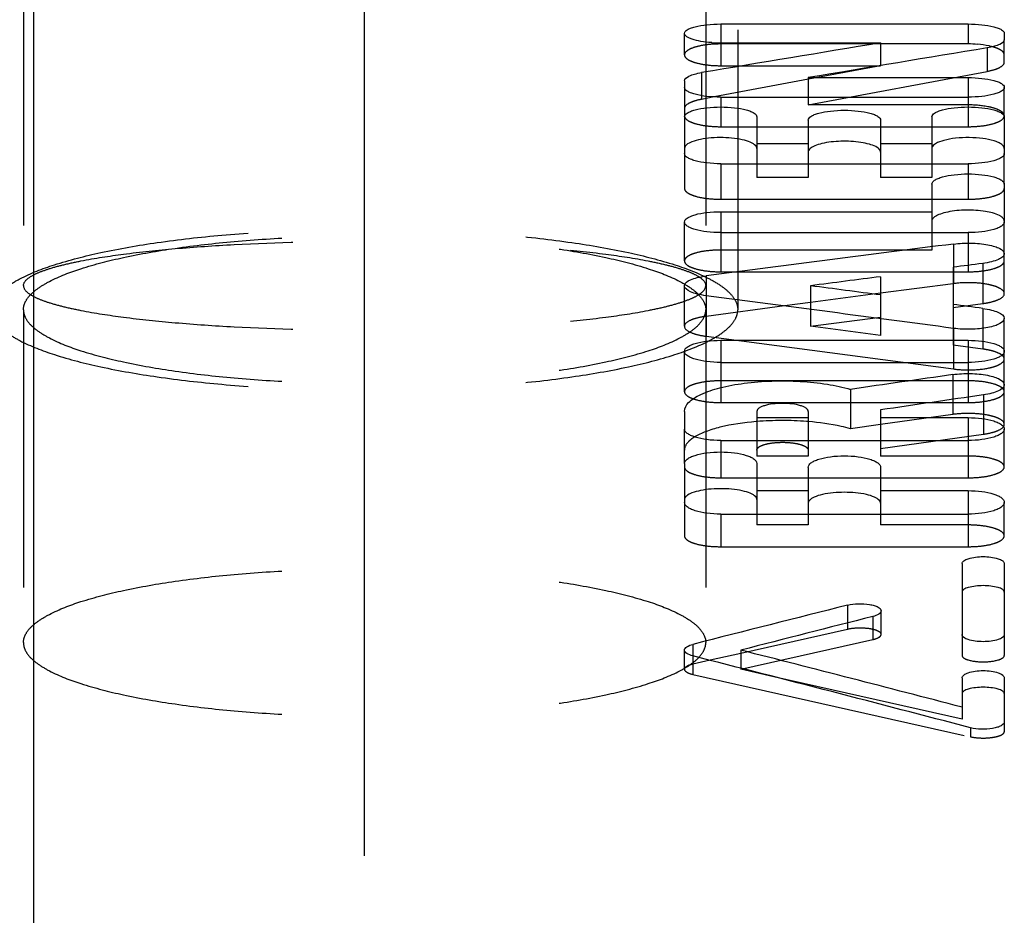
# Model space of a CAD drawing. Header units: millimetres. Extents: x -68 to 1068, y -309 to 1309.
# Tile 18 of 19: x 1019 to 1043, y 1033 to 1054. Entities that reach past the tile are written whole.
import ezdxf

# ---------------------------------------------------------------- set-up
doc = ezdxf.new("R2010")
doc.units = ezdxf.units.MM
doc.header["$LTSCALE"] = 65.185185
doc.linetypes.add('CENTER', pattern=[0.6, 0.375, -0.075, 0.075, -0.075])
doc.linetypes.add('HIDDEN', pattern=[0.2, 0.1, -0.1])
doc.layers.add('KONST.EL_MIT_GEO', color=7, linetype='CONTINUOUS')

msp = doc.modelspace()

# ---------------------------------------------------------------- linework, layer by layer
at = {"layer": 'KONST.EL_MIT_GEO', "color": 2, "linetype": 'CENTER'}
msp.add_line((1027.5, 1034.696), (1027.5, 1074.089), dxfattribs=at)
at = {"layer": 'KONST.EL_MIT_GEO', "color": 7, "linetype": 'Continuous'}
for p, q in [((1019.736, 1074), (1019.736, 989.3)), ((1035.849, 1054.21), (1035.849, 1053.766)), ((1035.849, 1054.21), (1041.651, 1054.21)), ((1041.651, 1054.21), (1041.651, 1053.741)), ((1042.5, 1053.989), (1042.5, 1053.84)), ((1035.849, 1053.766), (1039.596, 1053.766)), ((1039.596, 1053.766), (1039.596, 1053.231)), ((1041.651, 1053.741), (1039.596, 1053.741)), ((1035.399, 1053.069), (1035.399, 1052.529)), ((1035, 1052.876), (1035, 1052.723)), ((1037.911, 1052.914), (1035.694, 1052.498)), ((1037.904, 1052.952), (1037.904, 1052.494)), ((1037.904, 1052.952), (1041.651, 1052.952)), ((1041.651, 1052.952), (1041.651, 1052.494)), ((1035.849, 1052.494), (1041.651, 1052.494)), ((1035, 1052.031), (1035, 1051.169)), ((1036.698, 1052.031), (1036.698, 1050.931)), ((1037.901, 1051.953), (1037.901, 1050.931)), ((1039.599, 1051.953), (1039.599, 1050.931)), ((1040.802, 1052.031), (1040.802, 1050.931)), ((1042.5, 1052.031), (1042.5, 1051.169)), ((1036.698, 1051.406), (1037.901, 1051.406)), ((1039.599, 1051.406), (1040.802, 1051.406)), ((1035.849, 1050.931), (1041.651, 1050.931)), ((1040.802, 1050.452), (1040.802, 1049.316)), ((1042.5, 1050.452), (1042.5, 1049.562)), ((1035.849, 1049.806), (1035.849, 1049.316)), ((1035.849, 1049.806), (1040.802, 1049.806)), ((1035.849, 1049.316), (1041.651, 1049.316)), ((1041.309, 1049.048), (1041.309, 1048.503)), ((1041.297, 1048.503), (1041.297, 1047.069)), ((1035.507, 1048.298), (1035.507, 1047.836)), ((1039.599, 1048.282), (1039.599, 1047.296)), ((1037.957, 1048.068), (1037.957, 1047.513)), ((1041.297, 1048.117), (1039.594, 1047.892)), ((1037.957, 1047.676), (1037.344, 1047.594)), ((1041.993, 1047.537), (1041.993, 1047.069)), ((1035.849, 1046.789), (1035.849, 1046.27)), ((1035.849, 1046.789), (1041.651, 1046.789)), ((1041.651, 1046.789), (1041.651, 1046.27)), ((1035.849, 1046.27), (1041.651, 1046.27)), ((1041.292, 1045.984), (1041.292, 1045.403)), ((1038.895, 1045.638), (1038.895, 1044.713)), ((1035, 1045.122), (1035, 1044.708)), ((1036.698, 1045.122), (1036.698, 1044.439)), ((1036.698, 1044.975), (1037.901, 1044.975)), ((1037.901, 1045.122), (1037.901, 1044.439)), ((1039.599, 1045.157), (1039.599, 1044.439)), ((1039.599, 1044.975), (1041.651, 1044.975)), ((1041.651, 1044.975), (1041.651, 1044.439)), ((1039.599, 1044.812), (1038.895, 1044.713)), ((1035.849, 1044.439), (1041.651, 1044.439)), ((1035, 1043.899), (1035, 1042.987)), ((1036.698, 1043.899), (1036.698, 1042.711)), ((1037.901, 1043.808), (1037.901, 1042.711)), ((1039.599, 1043.808), (1039.599, 1042.711)), ((1036.698, 1043.262), (1037.901, 1043.262)), ((1039.599, 1043.262), (1041.651, 1043.262)), ((1041.651, 1043.262), (1041.651, 1042.711)), ((1035.849, 1042.711), (1041.651, 1042.711)), ((1041.509, 1041.55), (1041.509, 1039.887)), ((1042.5, 1041.55), (1042.5, 1039.887)), ((1038.821, 1040.576), (1038.821, 1040.158)), ((1035.198, 1039.656), (1035.198, 1039.385)), ((1036.322, 1039.444), (1035.602, 1039.282)), ((1036.322, 1039.521), (1036.322, 1039.097)), ((1041.509, 1037.905), (1037.099, 1038.897)), ((1041.509, 1038.87), (1041.509, 1037.905)), ((1042.5, 1038.87), (1042.5, 1037.838))]:
    msp.add_line(p, q, dxfattribs=at)
at = {"layer": 'KONST.EL_MIT_GEO', "color": 8, "linetype": 'HIDDEN'}
for p, q in [((1036.25, 1067.106), (1036.25, 1047.507)), ((1019.5, 1056.002), (1019.5, 1048.071)), ((1035.5, 1056.002), (1035.5, 1048.071)), ((1035, 1053.486), (1035, 1053.989)), ((1035.849, 1053.766), (1035.849, 1053.231)), ((1039.596, 1053.741), (1035.849, 1053.741)), ((1042.5, 1053.316), (1042.5, 1053.84)), ((1042.101, 1053.65), (1042.101, 1053.099)), ((1035.849, 1053.231), (1039.596, 1053.231)), ((1037.904, 1052.311), (1042.101, 1053.099)), ((1039.596, 1053.231), (1037.911, 1052.914)), ((1035, 1052.723), (1035, 1052.055)), ((1042.5, 1052.055), (1042.5, 1052.723)), ((1035.399, 1052.529), (1035.399, 1052.442)), ((1035.694, 1052.498), (1035.399, 1052.442)), ((1035.849, 1052.494), (1035.849, 1051.8)), ((1037.904, 1052.494), (1037.904, 1052.311)), ((1041.651, 1052.494), (1041.651, 1051.8)), ((1041.651, 1052.311), (1037.904, 1052.311)), ((1035.849, 1051.8), (1041.651, 1051.8)), ((1035, 1051.169), (1035, 1050.353)), ((1042.5, 1050.452), (1042.5, 1051.169)), ((1035.849, 1050.931), (1035.849, 1050.098)), ((1036.698, 1050.931), (1036.698, 1050.609)), ((1037.901, 1050.931), (1037.901, 1050.609)), ((1039.599, 1050.931), (1039.599, 1050.609)), ((1040.802, 1050.931), (1040.802, 1050.609)), ((1041.651, 1050.931), (1041.651, 1050.098)), ((1037.901, 1050.609), (1036.698, 1050.609)), ((1040.802, 1050.609), (1039.599, 1050.609)), ((1035.849, 1050.098), (1041.651, 1050.098)), ((1035, 1048.651), (1035, 1049.562)), ((1042.5, 1047.885), (1042.5, 1049.562)), ((1035.849, 1049.316), (1035.849, 1048.396)), ((1040.802, 1049.316), (1040.802, 1048.907)), ((1041.651, 1049.316), (1041.651, 1048.396)), ((1040.802, 1048.907), (1035.849, 1048.907)), ((1041.309, 1048.503), (1041.309, 1048.119)), ((1041.993, 1048.593), (1041.993, 1047.652)), ((1035.849, 1048.396), (1041.651, 1048.396)), ((1035, 1047.118), (1035, 1048.068)), ((1041.309, 1048.119), (1041.297, 1048.117)), ((1035.507, 1047.836), (1035.507, 1046.884)), ((1039.594, 1047.892), (1037.957, 1047.676)), ((1019.5, 1047.507), (1019.5, 1039.696)), ((1035.5, 1047.507), (1035.5, 1039.696)), ((1037.344, 1047.594), (1035.507, 1047.351)), ((1037.957, 1047.513), (1037.957, 1047.118)), ((1041.297, 1047.56), (1041.993, 1047.652)), ((1037.957, 1047.118), (1039.599, 1047.335)), ((1039.599, 1047.296), (1039.599, 1046.9)), ((1042.5, 1044.818), (1042.5, 1047.304)), ((1039.599, 1046.9), (1037.957, 1047.118)), ((1041.297, 1047.069), (1041.297, 1046.676)), ((1041.309, 1047.069), (1041.309, 1046.116)), ((1041.993, 1047.069), (1041.993, 1046.584)), ((1035.507, 1046.884), (1041.309, 1046.116)), ((1041.993, 1046.584), (1041.297, 1046.676)), ((1035, 1045.584), (1035, 1046.53)), ((1035.849, 1046.27), (1035.849, 1045.329)), ((1041.651, 1046.27), (1041.651, 1045.329)), ((1041.651, 1045.839), (1035.849, 1045.839)), ((1042.01, 1045.507), (1042.01, 1044.587)), ((1035.849, 1045.329), (1041.651, 1045.329)), ((1041.292, 1045.403), (1041.292, 1045.049)), ((1041.292, 1045.049), (1039.599, 1044.812)), ((1035, 1043.899), (1035, 1044.708)), ((1039.599, 1044.249), (1042.01, 1044.587)), ((1042.5, 1043.819), (1042.5, 1044.708)), ((1035.849, 1044.439), (1035.849, 1043.564)), ((1036.698, 1044.439), (1036.698, 1044.074)), ((1037.901, 1044.439), (1037.901, 1044.074)), ((1039.599, 1044.439), (1039.599, 1044.074)), ((1041.651, 1044.439), (1041.651, 1043.564)), ((1037.901, 1044.074), (1036.698, 1044.074)), ((1041.651, 1044.074), (1039.599, 1044.074)), ((1035.849, 1043.564), (1041.651, 1043.564)), ((1035, 1042.987), (1035, 1042.202)), ((1042.5, 1042.202), (1042.5, 1042.987)), ((1035.849, 1042.711), (1035.849, 1041.947)), ((1036.698, 1042.711), (1036.698, 1042.457)), ((1037.901, 1042.711), (1037.901, 1042.457)), ((1039.599, 1042.711), (1039.599, 1042.457)), ((1041.651, 1042.711), (1041.651, 1041.947)), ((1037.901, 1042.457), (1036.698, 1042.457)), ((1041.651, 1042.457), (1039.599, 1042.457)), ((1035.849, 1041.947), (1041.651, 1041.947)), ((1039.613, 1039.888), (1039.613, 1040.443)), ((1038.821, 1040.158), (1038.821, 1040.008)), ((1039.415, 1040.309), (1039.415, 1039.769)), ((1038.821, 1040.008), (1036.322, 1039.444)), ((1041.509, 1039.887), (1041.509, 1039.395)), ((1042.5, 1039.887), (1042.5, 1039.395)), ((1036.322, 1039.072), (1039.415, 1039.769)), ((1035, 1039.071), (1035, 1039.521)), ((1035.198, 1039.385), (1035.199, 1038.952)), ((1035.602, 1039.282), (1035.198, 1039.191)), ((1036.322, 1039.097), (1036.322, 1039.072)), ((1037.099, 1038.897), (1036.322, 1039.072)), ((1035.199, 1038.952), (1041.708, 1037.488)), ((1042.5, 1037.838), (1042.5, 1037.608)), ((1041.708, 1037.699), (1041.708, 1037.488))]:
    msp.add_line(p, q, dxfattribs=at)
for centre, radius, start, end in [((1035.843, 1051.071), 2.671, 92.2579, 94.5908), ((1035.849, 1050.938), 2.803, 89.9974, 92.2693), ((1042.007, 1052.83), 0.871, 68.6384, 71.1151), ((1037.261, 1037.975), 6.931, 94.6588, 94.796), ((1037.3, 1037.395), 7.512, 85.7018, 94.5947), ((1037.333, 1037.917), 6.989, 85.341, 85.6564), ((1035.744, 1043.689), 0.975, 121.3098, 124.2275), ((1035.667, 1043.802), 0.838, 124.2467, 126.4844)]:
    msp.add_arc(centre, radius, start, end, dxfattribs=at)
at = {"layer": 'KONST.EL_MIT_GEO', "color": 7, "linetype": 'Continuous'}
for centre, radius, start, end in [((1035.848, 1056.897), 3.132, 266.1779, 270.0278), ((1041.653, 1051.004), 2.737, 85.4321, 90.0355)]:
    msp.add_arc(centre, radius, start, end, dxfattribs=at)
for centre, major_axis, ratio, start_param, end_param in [((1003.668, 500), (906.998, 257.128), 0.565808, 1.372626, 1.377198), ((1006.872, 500), (906.998, 257.128), 0.565808, 7.656573, 7.661145), ((1028.92, 500), (1301.707, 208.126), 0.410952, 1.495688, 1.500136), ((1033.137, 500), (1301.707, 208.126), 0.410952, 1.498396, 1.498929), ((1033.137, 500), (1301.707, 208.126), 0.410952, 1.500231, 1.50149), ((1042.778, 500), (1301.707, -208.126), 0.410952, 1.638844, 1.640103), ((1038.561, 500), (1301.707, -208.126), 0.410952, 1.634302, 1.638749), ((1042.778, 500), (1301.707, -208.126), 0.410952, 1.637009, 1.637543), ((1051.493, 500), (1227.459, 213.299), 0.434147, 1.503783, 1.50573), ((1055.511, 500), (1227.459, 213.299), 0.434147, 1.506464, 1.508423), ((1067.519, 500), (737.688, 312.175), 0.652969, 1.338707, 1.343444), ((1069.17, 500), (737.688, 312.175), 0.652969, 7.623273, 7.627319), ((1003.378, 500), (740.313, -311.037), 0.651647, 1.788333, 1.795099), ((1001.724, 500), (740.313, -311.037), 0.651647, 1.785916, 1.794406)]:
    msp.add_ellipse(centre, major_axis=major_axis, ratio=ratio, start_param=start_param, end_param=end_param, dxfattribs=at)
for points, knots in [([(1035, 1053.989), (1035, 1054.024), (1035.059, 1054.077), (1035.149, 1054.116), (1035.303, 1054.164), (1035.539, 1054.2), (1035.741, 1054.21), (1035.849, 1054.21)], [0, 0, 0, 0, 0.117329, 0.213269, 0.335015, 0.642309, 1, 1, 1, 1]), ([(1041.651, 1054.21), (1041.759, 1054.21), (1041.961, 1054.2), (1042.197, 1054.164), (1042.351, 1054.116), (1042.441, 1054.077), (1042.5, 1054.024), (1042.5, 1053.989)], [0, 0, 0, 0, 0.3577, 0.665002, 0.786743, 0.882678, 1, 1, 1, 1]), ([(1035.639, 1053.773), (1035.553, 1053.778), (1035.398, 1053.796), (1035.218, 1053.835), (1035.106, 1053.879), (1035.039, 1053.916), (1035, 1053.96), (1035, 1053.989)], [0, 0, 0, 0, 0.36655, 0.667373, 0.784863, 0.878157, 1, 1, 1, 1]), ([(1042.5, 1053.84), (1042.5, 1053.789), (1042.394, 1053.725), (1042.259, 1053.681), (1042.157, 1053.66), (1042.101, 1053.65)], [0, 0, 0, 0, 0.332798, 0.627879, 1, 1, 1, 1]), ([(1042.223, 1053.675), (1042.197, 1053.682), (1042.081, 1053.71), (1041.962, 1053.725), (1041.871, 1053.733)], [0, 0, 0, 0, 0.226937, 1, 1, 1, 1]), ([(1035, 1052.876), (1035, 1052.927), (1035.105, 1052.993), (1035.241, 1053.038), (1035.343, 1053.06), (1035.399, 1053.069)], [0, 0, 0, 0, 0.334853, 0.629243, 1, 1, 1, 1]), ([(1041.651, 1052.952), (1041.759, 1052.952), (1041.962, 1052.942), (1042.197, 1052.904), (1042.351, 1052.855), (1042.441, 1052.814), (1042.5, 1052.76), (1042.5, 1052.723)], [0, 0, 0, 0, 0.356455, 0.662965, 0.78464, 0.880819, 1, 1, 1, 1]), ([(1035.849, 1052.494), (1035.741, 1052.494), (1035.538, 1052.504), (1035.303, 1052.542), (1035.149, 1052.592), (1035.059, 1052.633), (1035, 1052.687), (1035, 1052.723)], [0, 0, 0, 0, 0.356295, 0.662759, 0.784463, 0.880705, 1, 1, 1, 1]), ([(1042.5, 1052.723), (1042.5, 1052.687), (1042.441, 1052.633), (1042.351, 1052.592), (1042.197, 1052.542), (1041.962, 1052.504), (1041.759, 1052.494), (1041.651, 1052.494)], [0, 0, 0, 0, 0.119302, 0.215549, 0.337257, 0.643713, 1, 1, 1, 1]), ([(1035, 1052.031), (1035, 1052.067), (1035.058, 1052.122), (1035.149, 1052.164), (1035.302, 1052.214), (1035.538, 1052.252), (1035.849, 1052.269), (1036.16, 1052.252), (1036.396, 1052.214), (1036.549, 1052.164), (1036.64, 1052.122), (1036.698, 1052.067), (1036.698, 1052.031)], [0, 0, 0, 0, 0.060096, 0.108255, 0.169075, 0.322116, 0.5, 0.677882, 0.830926, 0.891745, 0.939904, 1, 1, 1, 1]), ([(1037.901, 1051.953), (1037.901, 1051.99), (1037.959, 1052.045), (1038.05, 1052.087), (1038.203, 1052.137), (1038.439, 1052.175), (1038.75, 1052.191), (1039.061, 1052.175), (1039.297, 1052.137), (1039.45, 1052.087), (1039.541, 1052.045), (1039.599, 1051.99), (1039.599, 1051.953)], [0, 0, 0, 0, 0.060152, 0.108318, 0.169136, 0.322153, 0.5, 0.677845, 0.830865, 0.891682, 0.939849, 1, 1, 1, 1]), ([(1040.802, 1052.031), (1040.802, 1052.067), (1040.86, 1052.122), (1040.951, 1052.164), (1041.104, 1052.214), (1041.34, 1052.252), (1041.651, 1052.269), (1041.962, 1052.252), (1042.198, 1052.214), (1042.351, 1052.164), (1042.442, 1052.122), (1042.5, 1052.067), (1042.5, 1052.031)], [0, 0, 0, 0, 0.060096, 0.108255, 0.169075, 0.322116, 0.5, 0.677882, 0.830926, 0.891745, 0.939904, 1, 1, 1, 1]), ([(1036.584, 1051.417), (1036.529, 1051.446), (1036.393, 1051.491), (1036.164, 1051.531), (1035.903, 1051.549), (1035.636, 1051.541), (1035.391, 1051.51), (1035.192, 1051.456), (1035.055, 1051.395), (1035, 1051.321), (1035, 1051.29)], [0, 0, 0, 0, 0.111347, 0.253717, 0.414597, 0.578663, 0.730148, 0.855096, 0.944223, 1, 1, 1, 1]), ([(1039.485, 1051.332), (1039.438, 1051.357), (1039.323, 1051.397), (1039.05, 1051.452), (1038.675, 1051.47), (1038.309, 1051.433), (1038.069, 1051.362), (1037.978, 1051.315), (1037.946, 1051.287)], [0, 0, 0, 0, 0.101251, 0.228735, 0.526594, 0.809275, 0.919467, 1, 1, 1, 1]), ([(1042.5, 1051.29), (1042.5, 1051.328), (1042.447, 1051.387), (1042.358, 1051.433), (1042.21, 1051.488), (1041.981, 1051.531), (1041.678, 1051.55), (1041.371, 1051.537), (1041.102, 1051.49), (1040.91, 1051.427), (1040.813, 1051.347), (1040.804, 1051.306)], [0, 0, 0, 0, 0.062118, 0.109479, 0.168591, 0.316594, 0.489214, 0.663855, 0.817529, 0.931633, 1, 1, 1, 1]), ([(1036.698, 1051.29), (1036.698, 1051.301), (1036.683, 1051.36), (1036.626, 1051.395), (1036.584, 1051.417)], [0, 0, 0, 0, 0.193332, 1, 1, 1, 1]), ([(1037.946, 1051.287), (1037.94, 1051.281), (1037.922, 1051.263), (1037.907, 1051.24), (1037.903, 1051.221)], [0, 0, 0, 0, 0.28719, 1, 1, 1, 1]), ([(1039.599, 1051.204), (1039.599, 1051.216), (1039.584, 1051.275), (1039.527, 1051.31), (1039.485, 1051.332)], [0, 0, 0, 0, 0.193332, 1, 1, 1, 1]), ([(1035.849, 1050.931), (1035.741, 1050.931), (1035.538, 1050.942), (1035.302, 1050.982), (1035.149, 1051.033), (1035.058, 1051.076), (1035, 1051.132), (1035, 1051.169)], [0, 0, 0, 0, 0.354798, 0.660316, 0.781942, 0.878484, 1, 1, 1, 1]), ([(1042.5, 1051.169), (1042.5, 1051.132), (1042.442, 1051.076), (1042.351, 1051.033), (1042.198, 1050.982), (1041.962, 1050.942), (1041.759, 1050.931), (1041.651, 1050.931)], [0, 0, 0, 0, 0.121516, 0.218058, 0.339685, 0.645202, 1, 1, 1, 1]), ([(1040.802, 1050.452), (1040.802, 1050.49), (1040.859, 1050.547), (1040.951, 1050.59), (1041.104, 1050.642), (1041.34, 1050.682), (1041.651, 1050.698), (1041.962, 1050.682), (1042.198, 1050.642), (1042.351, 1050.59), (1042.442, 1050.547), (1042.5, 1050.49), (1042.5, 1050.452)], [0, 0, 0, 0, 0.061206, 0.109515, 0.170296, 0.322864, 0.5, 0.677135, 0.829705, 0.890484, 0.938794, 1, 1, 1, 1]), ([(1042.386, 1049.715), (1042.285, 1049.768), (1042.022, 1049.828), (1041.613, 1049.853), (1041.256, 1049.823), (1041.012, 1049.76), (1040.915, 1049.718), (1040.877, 1049.692)], [0, 0, 0, 0, 0.221952, 0.51267, 0.796088, 0.911455, 1, 1, 1, 1]), ([(1035, 1049.562), (1035, 1049.6), (1035.057, 1049.657), (1035.149, 1049.702), (1035.302, 1049.755), (1035.538, 1049.795), (1035.741, 1049.806), (1035.849, 1049.806)], [0, 0, 0, 0, 0.123635, 0.220428, 0.341949, 0.646557, 1, 1, 1, 1]), ([(1040.877, 1049.692), (1040.867, 1049.686), (1040.836, 1049.663), (1040.81, 1049.631), (1040.804, 1049.604)], [0, 0, 0, 0, 0.303509, 1, 1, 1, 1]), ([(1042.455, 1049.669), (1042.45, 1049.674), (1042.429, 1049.691), (1042.405, 1049.705), (1042.386, 1049.715)], [0, 0, 0, 0, 0.224807, 1, 1, 1, 1]), ([(1042.5, 1049.587), (1042.5, 1049.594), (1042.495, 1049.626), (1042.473, 1049.653), (1042.455, 1049.669)], [0, 0, 0, 0, 0.220552, 1, 1, 1, 1]), ([(1035.849, 1049.316), (1035.741, 1049.316), (1035.538, 1049.327), (1035.302, 1049.368), (1035.149, 1049.421), (1035.057, 1049.466), (1035, 1049.524), (1035, 1049.562)], [0, 0, 0, 0, 0.353319, 0.65789, 0.779436, 0.876278, 1, 1, 1, 1]), ([(1042.5, 1049.562), (1042.5, 1049.524), (1042.443, 1049.466), (1042.351, 1049.421), (1042.198, 1049.368), (1041.962, 1049.327), (1041.759, 1049.316), (1041.651, 1049.316)], [0, 0, 0, 0, 0.123732, 0.220577, 0.342126, 0.646695, 1, 1, 1, 1]), ([(1041.309, 1049.048), (1041.445, 1049.065), (1041.716, 1049.077), (1042.039, 1049.05), (1042.267, 1048.995), (1042.402, 1048.945), (1042.5, 1048.873), (1042.5, 1048.821)], [0, 0, 0, 0, 0.326285, 0.640477, 0.77141, 0.875997, 1, 1, 1, 1]), ([(1042.5, 1048.821), (1042.5, 1048.794), (1042.459, 1048.732), (1042.349, 1048.675), (1042.188, 1048.623), (1042.063, 1048.602), (1041.993, 1048.593)], [0, 0, 0, 0, 0.136045, 0.345008, 0.637854, 1, 1, 1, 1]), ([(1035, 1048.068), (1035, 1048.133), (1035.137, 1048.214), (1035.309, 1048.265), (1035.437, 1048.289), (1035.507, 1048.298)], [0, 0, 0, 0, 0.338155, 0.634168, 1, 1, 1, 1]), ([(1035.507, 1047.836), (1035.437, 1047.845), (1035.309, 1047.869), (1035.137, 1047.921), (1035, 1048.003), (1035, 1048.068)], [0, 0, 0, 0, 0.365634, 0.661615, 1, 1, 1, 1]), ([(1041.993, 1047.537), (1042.063, 1047.528), (1042.191, 1047.504), (1042.364, 1047.452), (1042.5, 1047.369), (1042.5, 1047.304)], [0, 0, 0, 0, 0.364878, 0.660419, 1, 1, 1, 1]), ([(1042.5, 1047.304), (1042.5, 1047.25), (1042.403, 1047.176), (1042.267, 1047.124), (1042.039, 1047.067), (1041.716, 1047.039), (1041.445, 1047.051), (1041.309, 1047.069)], [0, 0, 0, 0, 0.125816, 0.230587, 0.361382, 0.674702, 1, 1, 1, 1]), ([(1035, 1046.53), (1035, 1046.57), (1035.056, 1046.631), (1035.148, 1046.679), (1035.302, 1046.735), (1035.538, 1046.777), (1035.741, 1046.789), (1035.849, 1046.789)], [0, 0, 0, 0, 0.127611, 0.224958, 0.346339, 0.649238, 1, 1, 1, 1]), ([(1041.651, 1046.789), (1041.759, 1046.789), (1041.962, 1046.777), (1042.198, 1046.735), (1042.352, 1046.679), (1042.444, 1046.631), (1042.5, 1046.57), (1042.5, 1046.53)], [0, 0, 0, 0, 0.350783, 0.65369, 0.775066, 0.872403, 1, 1, 1, 1]), ([(1035.849, 1046.27), (1035.741, 1046.27), (1035.538, 1046.282), (1035.302, 1046.325), (1035.148, 1046.381), (1035.056, 1046.43), (1035, 1046.491), (1035, 1046.53)], [0, 0, 0, 0, 0.350637, 0.653498, 0.774905, 0.872303, 1, 1, 1, 1]), ([(1042.5, 1046.53), (1042.5, 1046.491), (1042.444, 1046.43), (1042.352, 1046.381), (1042.198, 1046.325), (1041.962, 1046.282), (1041.759, 1046.27), (1041.651, 1046.27)], [0, 0, 0, 0, 0.127712, 0.225118, 0.34653, 0.649384, 1, 1, 1, 1]), ([(1041.292, 1045.984), (1041.429, 1046.004), (1041.703, 1046.018), (1042.031, 1045.99), (1042.263, 1045.932), (1042.402, 1045.878), (1042.5, 1045.801), (1042.5, 1045.746)], [0, 0, 0, 0, 0.322688, 0.635783, 0.767003, 0.872396, 1, 1, 1, 1]), ([(1035, 1045.122), (1035, 1045.198), (1035.073, 1045.322), (1035.224, 1045.436), (1035.464, 1045.567), (1035.861, 1045.693), (1036.421, 1045.795), (1037.054, 1045.844), (1037.707, 1045.837), (1038.326, 1045.774), (1038.717, 1045.692), (1038.895, 1045.638)], [0, 0, 0, 0, 0.055287, 0.092654, 0.138027, 0.252241, 0.392727, 0.5497, 0.71133, 0.865255, 1, 1, 1, 1]), ([(1042.5, 1045.746), (1042.5, 1045.682), (1042.371, 1045.597), (1042.202, 1045.542), (1042.077, 1045.517), (1042.01, 1045.507)], [0, 0, 0, 0, 0.343401, 0.637289, 1, 1, 1, 1]), ([(1037.901, 1045.122), (1037.901, 1045.151), (1037.862, 1045.195), (1037.796, 1045.23), (1037.687, 1045.27), (1037.52, 1045.302), (1037.3, 1045.315), (1037.079, 1045.302), (1036.912, 1045.27), (1036.803, 1045.23), (1036.737, 1045.195), (1036.698, 1045.151), (1036.698, 1045.122)], [0, 0, 0, 0, 0.064692, 0.113492, 0.174151, 0.325222, 0.499998, 0.674781, 0.825847, 0.886508, 0.935309, 1, 1, 1, 1]), ([(1041.651, 1044.975), (1041.759, 1044.975), (1041.962, 1044.963), (1042.199, 1044.918), (1042.352, 1044.861), (1042.445, 1044.811), (1042.5, 1044.748), (1042.5, 1044.707)], [0, 0, 0, 0, 0.349247, 0.651171, 0.772467, 0.870128, 1, 1, 1, 1]), ([(1036.681, 1044.881), (1036.396, 1044.858), (1035.993, 1044.801), (1035.514, 1044.659), (1035.319, 1044.571), (1035.238, 1044.522)], [0, 0, 0, 0, 0.574241, 0.80957, 1, 1, 1, 1]), ([(1038.895, 1044.713), (1038.823, 1044.734), (1038.496, 1044.817), (1038.161, 1044.862), (1037.901, 1044.883)], [0, 0, 0, 0, 0.224838, 1, 1, 1, 1]), ([(1035.849, 1044.439), (1035.741, 1044.439), (1035.538, 1044.451), (1035.301, 1044.496), (1035.148, 1044.554), (1035.055, 1044.604), (1035, 1044.667), (1035, 1044.708)], [0, 0, 0, 0, 0.349088, 0.650966, 0.772294, 0.87002, 1, 1, 1, 1]), ([(1042.5, 1044.707), (1042.5, 1044.667), (1042.445, 1044.604), (1042.352, 1044.554), (1042.199, 1044.496), (1041.962, 1044.451), (1041.759, 1044.439), (1041.651, 1044.439)], [0, 0, 0, 0, 0.129985, 0.227716, 0.349049, 0.650919, 1, 1, 1, 1]), ([(1035, 1043.899), (1035, 1043.939), (1035.055, 1044.003), (1035.148, 1044.054), (1035.301, 1044.112), (1035.538, 1044.157), (1035.849, 1044.176), (1036.16, 1044.157), (1036.397, 1044.112), (1036.55, 1044.054), (1036.644, 1044.003), (1036.698, 1043.939), (1036.698, 1043.899)], [0, 0, 0, 0, 0.065432, 0.114335, 0.174967, 0.325715, 0.5, 0.674284, 0.825034, 0.885665, 0.934568, 1, 1, 1, 1]), ([(1037.901, 1043.808), (1037.901, 1043.849), (1037.955, 1043.913), (1038.049, 1043.964), (1038.202, 1044.022), (1038.439, 1044.067), (1038.75, 1044.086), (1039.061, 1044.067), (1039.298, 1044.022), (1039.451, 1043.964), (1039.545, 1043.913), (1039.599, 1043.849), (1039.599, 1043.808)], [0, 0, 0, 0, 0.065487, 0.114397, 0.175027, 0.325752, 0.5, 0.674247, 0.824974, 0.885602, 0.934513, 1, 1, 1, 1]), ([(1036.584, 1043.181), (1036.529, 1043.209), (1036.393, 1043.254), (1036.164, 1043.295), (1035.903, 1043.312), (1035.636, 1043.304), (1035.391, 1043.274), (1035.192, 1043.219), (1035.055, 1043.158), (1035, 1043.084), (1035, 1043.053)], [0, 0, 0, 0, 0.111347, 0.253717, 0.414597, 0.578663, 0.730148, 0.855096, 0.944223, 1, 1, 1, 1]), ([(1036.698, 1043.053), (1036.698, 1043.064), (1036.683, 1043.123), (1036.626, 1043.159), (1036.584, 1043.181)], [0, 0, 0, 0, 0.193332, 1, 1, 1, 1]), ([(1039.57, 1043.034), (1039.54, 1043.068), (1039.438, 1043.124), (1039.165, 1043.204), (1038.75, 1043.237), (1038.335, 1043.204), (1038.062, 1043.124), (1037.96, 1043.068), (1037.93, 1043.034)], [0, 0, 0, 0, 0.0801, 0.196216, 0.5, 0.803784, 0.9199, 1, 1, 1, 1]), ([(1041.651, 1043.262), (1041.759, 1043.262), (1041.962, 1043.25), (1042.199, 1043.204), (1042.352, 1043.145), (1042.446, 1043.093), (1042.5, 1043.029), (1042.5, 1042.987)], [0, 0, 0, 0, 0.347845, 0.648869, 0.770094, 0.868053, 1, 1, 1, 1]), ([(1035.849, 1042.711), (1035.741, 1042.711), (1035.538, 1042.724), (1035.301, 1042.77), (1035.148, 1042.829), (1035.054, 1042.881), (1035, 1042.946), (1035, 1042.987)], [0, 0, 0, 0, 0.347686, 0.648665, 0.769922, 0.867947, 1, 1, 1, 1]), ([(1042.5, 1042.987), (1042.5, 1042.946), (1042.446, 1042.881), (1042.352, 1042.829), (1042.199, 1042.77), (1041.962, 1042.724), (1041.759, 1042.711), (1041.651, 1042.711)], [0, 0, 0, 0, 0.132058, 0.230088, 0.351349, 0.65232, 1, 1, 1, 1]), ([(1041.509, 1041.55), (1041.509, 1041.575), (1041.557, 1041.632), (1041.726, 1041.696), (1042.005, 1041.728), (1042.283, 1041.696), (1042.453, 1041.632), (1042.5, 1041.575), (1042.5, 1041.55)], [0, 0, 0, 0, 0.067005, 0.176598, 0.500001, 0.823403, 0.932991, 1, 1, 1, 1]), ([(1042.5, 1040.884), (1042.5, 1040.907), (1042.45, 1040.96), (1042.283, 1041.016), (1042.005, 1041.046), (1041.727, 1041.016), (1041.559, 1040.96), (1041.509, 1040.907), (1041.509, 1040.884)], [0, 0, 0, 0, 0.063394, 0.172611, 0.5, 0.827389, 0.936606, 1, 1, 1, 1]), ([(1038.821, 1040.576), (1038.903, 1040.597), (1039.078, 1040.616), (1039.29, 1040.605), (1039.447, 1040.57), (1039.544, 1040.535), (1039.613, 1040.481), (1039.613, 1040.443)], [0, 0, 0, 0, 0.301293, 0.616468, 0.753131, 0.864376, 1, 1, 1, 1]), ([(1039.613, 1040.443), (1039.613, 1040.412), (1039.543, 1040.343), (1039.466, 1040.322), (1039.415, 1040.309)], [0, 0, 0, 0, 0.366911, 1, 1, 1, 1]), ([(1042.5, 1039.887), (1042.5, 1039.862), (1042.453, 1039.804), (1042.342, 1039.76), (1042.186, 1039.726), (1042.005, 1039.715), (1041.823, 1039.726), (1041.667, 1039.76), (1041.556, 1039.804), (1041.509, 1039.862), (1041.509, 1039.887)], [0, 0, 0, 0, 0.067857, 0.177373, 0.327207, 0.500001, 0.672788, 0.822628, 0.932139, 1, 1, 1, 1]), ([(1035, 1039.521), (1035, 1039.551), (1035.069, 1039.621), (1035.147, 1039.643), (1035.198, 1039.656)], [0, 0, 0, 0, 0.368477, 1, 1, 1, 1]), ([(1035.199, 1039.385), (1035.148, 1039.398), (1035.07, 1039.42), (1035, 1039.49), (1035, 1039.521)], [0, 0, 0, 0, 0.631535, 1, 1, 1, 1]), ([(1041.509, 1038.87), (1041.509, 1038.895), (1041.556, 1038.954), (1041.667, 1038.998), (1041.823, 1039.033), (1042.005, 1039.044), (1042.187, 1039.033), (1042.342, 1038.998), (1042.454, 1038.954), (1042.5, 1038.895), (1042.5, 1038.87)], [0, 0, 0, 0, 0.068396, 0.177943, 0.327546, 0.500001, 0.672449, 0.822058, 0.9316, 1, 1, 1, 1]), ([(1042.5, 1038.501), (1042.5, 1038.524), (1042.45, 1038.577), (1042.283, 1038.633), (1042.005, 1038.663), (1041.727, 1038.633), (1041.559, 1038.577), (1041.509, 1038.524), (1041.509, 1038.501)], [0, 0, 0, 0, 0.063394, 0.172611, 0.5, 0.827389, 0.936606, 1, 1, 1, 1]), ([(1042.5, 1037.838), (1042.5, 1037.799), (1042.432, 1037.743), (1042.334, 1037.706), (1042.177, 1037.669), (1041.965, 1037.658), (1041.79, 1037.677), (1041.708, 1037.699)], [0, 0, 0, 0, 0.138037, 0.249371, 0.385681, 0.699594, 1, 1, 1, 1])]:
    msp.add_open_spline(points, degree=3, knots=knots, dxfattribs=at)
at = {"layer": 'KONST.EL_MIT_GEO', "color": 8, "linetype": 'HIDDEN'}
for points, knots in [([(1035.629, 1053.733), (1035.545, 1053.726), (1035.391, 1053.707), (1035.193, 1053.653), (1035.055, 1053.591), (1035, 1053.517), (1035, 1053.486)], [0, 0, 0, 0, 0.359521, 0.656083, 0.867625, 1, 1, 1, 1]), ([(1042.5, 1053.486), (1042.5, 1053.497), (1042.485, 1053.557), (1042.428, 1053.592), (1042.386, 1053.614)], [0, 0, 0, 0, 0.193332, 1, 1, 1, 1]), ([(1035, 1053.486), (1035, 1053.447), (1035.056, 1053.387), (1035.148, 1053.34), (1035.302, 1053.285), (1035.538, 1053.242), (1035.741, 1053.231), (1035.849, 1053.231)], [0, 0, 0, 0, 0.126497, 0.223707, 0.345138, 0.648521, 1, 1, 1, 1]), ([(1042.101, 1053.099), (1042.157, 1053.11), (1042.259, 1053.135), (1042.399, 1053.186), (1042.5, 1053.261), (1042.5, 1053.316)], [0, 0, 0, 0, 0.362755, 0.653446, 1, 1, 1, 1]), ([(1035.399, 1052.442), (1035.343, 1052.432), (1035.241, 1052.407), (1035.101, 1052.355), (1035, 1052.28), (1035, 1052.226)], [0, 0, 0, 0, 0.362755, 0.653446, 1, 1, 1, 1]), ([(1042.455, 1052.138), (1042.42, 1052.169), (1042.317, 1052.22), (1042.049, 1052.293), (1041.817, 1052.311), (1041.651, 1052.311)], [0, 0, 0, 0, 0.168911, 0.403538, 1, 1, 1, 1]), ([(1042.5, 1052.055), (1042.5, 1052.062), (1042.495, 1052.094), (1042.473, 1052.121), (1042.455, 1052.138)], [0, 0, 0, 0, 0.220691, 1, 1, 1, 1]), ([(1035, 1052.055), (1035, 1052.016), (1035.056, 1051.956), (1035.148, 1051.909), (1035.302, 1051.854), (1035.538, 1051.812), (1035.741, 1051.8), (1035.849, 1051.8)], [0, 0, 0, 0, 0.126497, 0.223707, 0.345138, 0.648521, 1, 1, 1, 1]), ([(1041.651, 1051.8), (1041.759, 1051.8), (1041.962, 1051.812), (1042.198, 1051.854), (1042.352, 1051.909), (1042.444, 1051.956), (1042.5, 1052.016), (1042.5, 1052.055)], [0, 0, 0, 0, 0.351479, 0.654862, 0.776293, 0.873503, 1, 1, 1, 1]), ([(1035, 1050.353), (1035, 1050.314), (1035.056, 1050.254), (1035.148, 1050.207), (1035.302, 1050.152), (1035.538, 1050.11), (1035.741, 1050.098), (1035.849, 1050.098)], [0, 0, 0, 0, 0.126497, 0.223707, 0.345138, 0.648521, 1, 1, 1, 1]), ([(1041.651, 1050.098), (1041.759, 1050.098), (1041.962, 1050.11), (1042.198, 1050.152), (1042.352, 1050.207), (1042.444, 1050.254), (1042.5, 1050.314), (1042.5, 1050.353)], [0, 0, 0, 0, 0.351479, 0.654862, 0.776293, 0.873503, 1, 1, 1, 1]), ([(1018.75, 1047.507), (1018.75, 1047.57), (1018.785, 1047.709), (1018.923, 1047.896), (1019.139, 1048.075), (1019.568, 1048.327), (1020.3, 1048.603), (1021.382, 1048.877), (1022.695, 1049.104), (1024.191, 1049.273), (1025.813, 1049.377), (1027.5, 1049.413), (1029.187, 1049.377), (1030.809, 1049.273), (1032.305, 1049.104), (1033.618, 1048.877), (1034.7, 1048.603), (1035.432, 1048.327), (1035.861, 1048.075), (1036.077, 1047.896), (1036.215, 1047.709), (1036.25, 1047.57), (1036.25, 1047.507)], [0, 0, 0, 0, 0.010293, 0.022344, 0.037255, 0.055536, 0.102708, 0.16356, 0.23638, 0.318725, 0.407674, 0.5, 0.592326, 0.681275, 0.76362, 0.83644, 0.897292, 0.944464, 0.962745, 0.977656, 0.989707, 1, 1, 1, 1]), ([(1019.5, 1047.507), (1019.5, 1047.565), (1019.532, 1047.692), (1019.658, 1047.863), (1019.856, 1048.027), (1020.248, 1048.256), (1020.917, 1048.509), (1021.906, 1048.76), (1023.107, 1048.967), (1024.475, 1049.121), (1025.958, 1049.217), (1027.5, 1049.249), (1029.042, 1049.217), (1030.525, 1049.121), (1031.893, 1048.967), (1033.094, 1048.76), (1034.083, 1048.509), (1034.752, 1048.256), (1035.144, 1048.027), (1035.342, 1047.863), (1035.468, 1047.692), (1035.5, 1047.565), (1035.5, 1047.507)], [0, 0, 0, 0, 0.010293, 0.022344, 0.037255, 0.055536, 0.102707, 0.16356, 0.23638, 0.318726, 0.407674, 0.5, 0.592326, 0.681274, 0.76362, 0.83644, 0.897293, 0.944464, 0.962745, 0.977656, 0.989707, 1, 1, 1, 1]), ([(1019.5, 1048.071), (1019.5, 1048.156), (1019.644, 1048.282), (1019.861, 1048.385), (1020.13, 1048.481), (1020.465, 1048.571), (1021.042, 1048.695), (1021.912, 1048.827), (1023.11, 1048.952), (1024.996, 1049.08), (1027.5, 1049.139), (1030.004, 1049.08), (1031.89, 1048.952), (1033.088, 1048.827), (1033.958, 1048.695), (1034.535, 1048.571), (1034.87, 1048.481), (1035.139, 1048.385), (1035.356, 1048.282), (1035.5, 1048.156), (1035.5, 1048.071)], [0, 0, 0, 0, 0.015583, 0.028717, 0.045907, 0.067169, 0.092391, 0.153903, 0.228349, 0.313005, 0.5, 0.686995, 0.771651, 0.846097, 0.907609, 0.932831, 0.954093, 0.971283, 0.984417, 1, 1, 1, 1]), ([(1035.849, 1048.907), (1035.741, 1048.907), (1035.538, 1048.895), (1035.302, 1048.853), (1035.148, 1048.798), (1035.056, 1048.751), (1035, 1048.69), (1035, 1048.651)], [0, 0, 0, 0, 0.351479, 0.654862, 0.776293, 0.873503, 1, 1, 1, 1]), ([(1035, 1048.651), (1035, 1048.612), (1035.056, 1048.552), (1035.148, 1048.505), (1035.302, 1048.45), (1035.538, 1048.408), (1035.741, 1048.396), (1035.849, 1048.396)], [0, 0, 0, 0, 0.126497, 0.223707, 0.345138, 0.648521, 1, 1, 1, 1]), ([(1041.651, 1048.396), (1041.759, 1048.396), (1041.962, 1048.408), (1042.198, 1048.45), (1042.352, 1048.505), (1042.444, 1048.552), (1042.5, 1048.612), (1042.5, 1048.651)], [0, 0, 0, 0, 0.351479, 0.654862, 0.776293, 0.873503, 1, 1, 1, 1]), ([(1019.5, 1048.071), (1019.5, 1047.986), (1019.644, 1047.86), (1019.861, 1047.756), (1020.13, 1047.66), (1020.465, 1047.57), (1021.042, 1047.447), (1021.912, 1047.315), (1023.11, 1047.19), (1024.996, 1047.062), (1027.5, 1047.002), (1030.004, 1047.062), (1031.89, 1047.19), (1033.088, 1047.315), (1033.958, 1047.447), (1034.535, 1047.57), (1034.87, 1047.66), (1035.139, 1047.756), (1035.356, 1047.86), (1035.5, 1047.986), (1035.5, 1048.071)], [0, 0, 0, 0, 0.015583, 0.028717, 0.045907, 0.067169, 0.092391, 0.153903, 0.228349, 0.313005, 0.5, 0.686995, 0.771651, 0.846097, 0.907609, 0.932831, 0.954093, 0.971283, 0.984417, 1, 1, 1, 1]), ([(1042.5, 1047.885), (1042.5, 1047.938), (1042.403, 1048.012), (1042.267, 1048.064), (1042.039, 1048.121), (1041.716, 1048.149), (1041.445, 1048.137), (1041.309, 1048.119)], [0, 0, 0, 0, 0.125632, 0.230374, 0.361179, 0.674596, 1, 1, 1, 1]), ([(1041.993, 1047.652), (1042.063, 1047.661), (1042.191, 1047.685), (1042.364, 1047.737), (1042.5, 1047.82), (1042.5, 1047.885)], [0, 0, 0, 0, 0.364975, 0.660595, 1, 1, 1, 1]), ([(1018.75, 1047.507), (1018.75, 1047.443), (1018.785, 1047.305), (1018.923, 1047.117), (1019.139, 1046.938), (1019.568, 1046.687), (1020.3, 1046.411), (1021.382, 1046.136), (1022.695, 1045.91), (1024.191, 1045.741), (1025.813, 1045.636), (1027.5, 1045.601), (1029.187, 1045.636), (1030.809, 1045.741), (1032.305, 1045.91), (1033.618, 1046.136), (1034.7, 1046.411), (1035.432, 1046.687), (1035.861, 1046.938), (1036.077, 1047.117), (1036.215, 1047.305), (1036.25, 1047.443), (1036.25, 1047.507)], [0, 0, 0, 0, 0.010293, 0.022344, 0.037255, 0.055536, 0.102708, 0.16356, 0.23638, 0.318725, 0.407674, 0.5, 0.592326, 0.681275, 0.76362, 0.83644, 0.897292, 0.944464, 0.962745, 0.977656, 0.989707, 1, 1, 1, 1]), ([(1019.5, 1047.507), (1019.5, 1047.449), (1019.532, 1047.322), (1019.658, 1047.151), (1019.856, 1046.987), (1020.248, 1046.757), (1020.917, 1046.505), (1021.906, 1046.254), (1023.107, 1046.047), (1024.475, 1045.892), (1025.958, 1045.797), (1027.5, 1045.764), (1029.042, 1045.797), (1030.525, 1045.892), (1031.893, 1046.047), (1033.094, 1046.254), (1034.083, 1046.505), (1034.752, 1046.757), (1035.144, 1046.987), (1035.342, 1047.151), (1035.468, 1047.322), (1035.5, 1047.449), (1035.5, 1047.507)], [0, 0, 0, 0, 0.010293, 0.022344, 0.037255, 0.055536, 0.102707, 0.16356, 0.23638, 0.318726, 0.407674, 0.5, 0.592326, 0.681274, 0.76362, 0.83644, 0.897293, 0.944464, 0.962745, 0.977656, 0.989707, 1, 1, 1, 1]), ([(1035.507, 1047.351), (1035.437, 1047.342), (1035.309, 1047.318), (1035.136, 1047.265), (1035, 1047.183), (1035, 1047.118)], [0, 0, 0, 0, 0.364958, 0.660574, 1, 1, 1, 1]), ([(1035, 1047.118), (1035, 1047.052), (1035.136, 1046.97), (1035.309, 1046.917), (1035.437, 1046.893), (1035.507, 1046.884)], [0, 0, 0, 0, 0.339426, 0.635042, 1, 1, 1, 1]), ([(1042.264, 1046.527), (1042.244, 1046.533), (1042.155, 1046.558), (1042.064, 1046.574), (1041.993, 1046.584)], [0, 0, 0, 0, 0.226645, 1, 1, 1, 1]), ([(1041.309, 1046.116), (1041.445, 1046.098), (1041.716, 1046.087), (1042.039, 1046.115), (1042.267, 1046.171), (1042.403, 1046.223), (1042.5, 1046.297), (1042.5, 1046.35)], [0, 0, 0, 0, 0.325404, 0.638821, 0.769626, 0.874368, 1, 1, 1, 1]), ([(1042.446, 1046.439), (1042.435, 1046.448), (1042.379, 1046.486), (1042.315, 1046.51), (1042.264, 1046.527)], [0, 0, 0, 0, 0.205762, 1, 1, 1, 1]), ([(1042.5, 1046.35), (1042.5, 1046.358), (1042.494, 1046.393), (1042.468, 1046.422), (1042.446, 1046.439)], [0, 0, 0, 0, 0.216354, 1, 1, 1, 1]), ([(1035.849, 1045.839), (1035.741, 1045.839), (1035.538, 1045.828), (1035.302, 1045.785), (1035.148, 1045.731), (1035.056, 1045.683), (1035, 1045.623), (1035, 1045.584)], [0, 0, 0, 0, 0.351479, 0.654862, 0.776293, 0.873503, 1, 1, 1, 1]), ([(1042.289, 1045.752), (1042.196, 1045.784), (1041.983, 1045.826), (1041.768, 1045.839), (1041.651, 1045.839)], [0, 0, 0, 0, 0.456577, 1, 1, 1, 1]), ([(1042.457, 1045.664), (1042.448, 1045.673), (1042.397, 1045.711), (1042.337, 1045.736), (1042.289, 1045.752)], [0, 0, 0, 0, 0.204122, 1, 1, 1, 1]), ([(1042.5, 1045.584), (1042.5, 1045.591), (1042.496, 1045.622), (1042.475, 1045.648), (1042.457, 1045.664)], [0, 0, 0, 0, 0.221883, 1, 1, 1, 1]), ([(1035, 1045.584), (1035, 1045.545), (1035.056, 1045.485), (1035.148, 1045.437), (1035.302, 1045.383), (1035.538, 1045.34), (1035.741, 1045.329), (1035.849, 1045.329)], [0, 0, 0, 0, 0.126497, 0.223707, 0.345138, 0.648521, 1, 1, 1, 1]), ([(1041.651, 1045.329), (1041.759, 1045.329), (1041.962, 1045.34), (1042.198, 1045.383), (1042.352, 1045.437), (1042.444, 1045.485), (1042.5, 1045.545), (1042.5, 1045.584)], [0, 0, 0, 0, 0.351479, 0.654862, 0.776293, 0.873503, 1, 1, 1, 1]), ([(1042.5, 1044.818), (1042.5, 1044.872), (1042.401, 1044.947), (1042.262, 1044.998), (1042.03, 1045.055), (1041.703, 1045.082), (1041.429, 1045.069), (1041.292, 1045.049)], [0, 0, 0, 0, 0.125831, 0.231099, 0.362494, 0.676412, 1, 1, 1, 1]), ([(1042.01, 1044.587), (1042.077, 1044.596), (1042.202, 1044.62), (1042.369, 1044.673), (1042.5, 1044.754), (1042.5, 1044.818)], [0, 0, 0, 0, 0.364847, 0.659757, 1, 1, 1, 1]), ([(1035.169, 1044.476), (1035.143, 1044.457), (1035.063, 1044.391), (1035, 1044.289), (1035, 1044.215)], [0, 0, 0, 0, 0.306064, 1, 1, 1, 1]), ([(1036.698, 1044.215), (1036.698, 1044.243), (1036.738, 1044.286), (1036.803, 1044.319), (1036.912, 1044.358), (1037.079, 1044.388), (1037.3, 1044.401), (1037.52, 1044.388), (1037.687, 1044.358), (1037.796, 1044.319), (1037.861, 1044.286), (1037.901, 1044.243), (1037.901, 1044.215)], [0, 0, 0, 0, 0.063249, 0.111854, 0.17257, 0.324261, 0.5, 0.675739, 0.82743, 0.888146, 0.936751, 1, 1, 1, 1]), ([(1042.5, 1043.819), (1042.5, 1043.858), (1042.444, 1043.918), (1042.352, 1043.965), (1042.198, 1044.02), (1041.962, 1044.062), (1041.759, 1044.074), (1041.651, 1044.074)], [0, 0, 0, 0, 0.126497, 0.223707, 0.345138, 0.648521, 1, 1, 1, 1]), ([(1035, 1043.819), (1035, 1043.78), (1035.056, 1043.72), (1035.148, 1043.672), (1035.302, 1043.617), (1035.538, 1043.575), (1035.741, 1043.564), (1035.849, 1043.564)], [0, 0, 0, 0, 0.126497, 0.223707, 0.345138, 0.648521, 1, 1, 1, 1]), ([(1041.651, 1043.564), (1041.759, 1043.564), (1041.962, 1043.575), (1042.198, 1043.617), (1042.352, 1043.672), (1042.444, 1043.72), (1042.5, 1043.78), (1042.5, 1043.819)], [0, 0, 0, 0, 0.351479, 0.654862, 0.776293, 0.873503, 1, 1, 1, 1]), ([(1037.93, 1043.034), (1037.925, 1043.029), (1037.91, 1043.01), (1037.901, 1042.985), (1037.901, 1042.968)], [0, 0, 0, 0, 0.282055, 1, 1, 1, 1]), ([(1039.599, 1042.968), (1039.599, 1042.985), (1039.59, 1043.01), (1039.575, 1043.029), (1039.57, 1043.034)], [0, 0, 0, 0, 0.717945, 1, 1, 1, 1]), ([(1042.5, 1042.202), (1042.5, 1042.241), (1042.444, 1042.301), (1042.352, 1042.348), (1042.198, 1042.403), (1041.962, 1042.445), (1041.759, 1042.457), (1041.651, 1042.457)], [0, 0, 0, 0, 0.126497, 0.223707, 0.345138, 0.648521, 1, 1, 1, 1]), ([(1035, 1042.202), (1035, 1042.163), (1035.056, 1042.103), (1035.148, 1042.055), (1035.302, 1042), (1035.538, 1041.958), (1035.741, 1041.947), (1035.849, 1041.947)], [0, 0, 0, 0, 0.126497, 0.223707, 0.345138, 0.648521, 1, 1, 1, 1]), ([(1041.651, 1041.947), (1041.759, 1041.947), (1041.962, 1041.958), (1042.198, 1042), (1042.352, 1042.055), (1042.444, 1042.103), (1042.5, 1042.163), (1042.5, 1042.202)], [0, 0, 0, 0, 0.351479, 0.654862, 0.776293, 0.873503, 1, 1, 1, 1]), ([(1019.5, 1039.696), (1019.5, 1039.754), (1019.532, 1039.881), (1019.658, 1040.053), (1019.856, 1040.216), (1020.248, 1040.446), (1020.917, 1040.698), (1021.906, 1040.949), (1023.107, 1041.156), (1024.475, 1041.311), (1025.958, 1041.407), (1027.5, 1041.439), (1029.042, 1041.407), (1030.525, 1041.311), (1031.893, 1041.156), (1033.094, 1040.949), (1034.083, 1040.698), (1034.752, 1040.446), (1035.144, 1040.216), (1035.342, 1040.053), (1035.468, 1039.881), (1035.5, 1039.754), (1035.5, 1039.696)], [0, 0, 0, 0, 0.010293, 0.022344, 0.037255, 0.055536, 0.102707, 0.16356, 0.23638, 0.318726, 0.407674, 0.5, 0.592326, 0.681274, 0.76362, 0.83644, 0.897293, 0.944464, 0.962745, 0.977656, 0.989707, 1, 1, 1, 1]), ([(1039.613, 1039.888), (1039.613, 1039.924), (1039.541, 1039.971), (1039.447, 1040.002), (1039.289, 1040.034), (1039.078, 1040.043), (1038.903, 1040.026), (1038.821, 1040.008)], [0, 0, 0, 0, 0.128787, 0.239696, 0.377218, 0.695805, 1, 1, 1, 1]), ([(1039.415, 1039.769), (1039.465, 1039.781), (1039.539, 1039.798), (1039.613, 1039.86), (1039.613, 1039.888)], [0, 0, 0, 0, 0.64667, 1, 1, 1, 1]), ([(1019.5, 1039.696), (1019.5, 1039.638), (1019.532, 1039.512), (1019.658, 1039.34), (1019.856, 1039.177), (1020.248, 1038.947), (1020.917, 1038.695), (1021.906, 1038.444), (1023.107, 1038.237), (1024.475, 1038.082), (1025.958, 1037.986), (1027.5, 1037.954), (1029.042, 1037.986), (1030.525, 1038.082), (1031.893, 1038.237), (1033.094, 1038.444), (1034.083, 1038.695), (1034.752, 1038.947), (1035.144, 1039.177), (1035.342, 1039.34), (1035.468, 1039.512), (1035.5, 1039.638), (1035.5, 1039.696)], [0, 0, 0, 0, 0.010293, 0.022344, 0.037255, 0.055536, 0.102707, 0.16356, 0.23638, 0.318726, 0.407674, 0.5, 0.592326, 0.681274, 0.76362, 0.83644, 0.897293, 0.944464, 0.962745, 0.977656, 0.989707, 1, 1, 1, 1]), ([(1041.509, 1039.395), (1041.509, 1039.372), (1041.559, 1039.319), (1041.727, 1039.263), (1042.005, 1039.233), (1042.283, 1039.263), (1042.45, 1039.319), (1042.5, 1039.372), (1042.5, 1039.395)], [0, 0, 0, 0, 0.063394, 0.172611, 0.5, 0.827389, 0.936606, 1, 1, 1, 1]), ([(1035.198, 1039.191), (1035.148, 1039.179), (1035.074, 1039.162), (1035, 1039.1), (1035, 1039.071)], [0, 0, 0, 0, 0.646705, 1, 1, 1, 1]), ([(1035, 1039.071), (1035, 1039.043), (1035.074, 1038.981), (1035.148, 1038.963), (1035.199, 1038.952)], [0, 0, 0, 0, 0.353185, 1, 1, 1, 1]), ([(1041.708, 1037.488), (1041.791, 1037.47), (1041.965, 1037.453), (1042.176, 1037.462), (1042.334, 1037.494), (1042.428, 1037.525), (1042.5, 1037.572), (1042.5, 1037.608)], [0, 0, 0, 0, 0.304323, 0.622867, 0.760345, 0.871219, 1, 1, 1, 1])]:
    msp.add_open_spline(points, degree=3, knots=knots, dxfattribs=at)
for points in [[(1042.289, 1053.654), (1042.267, 1053.662), (1042.245, 1053.669), (1042.223, 1053.675)], [(1042.386, 1053.614), (1042.366, 1053.624), (1042.346, 1053.633), (1042.325, 1053.641)], [(1037.903, 1051.221), (1037.902, 1051.216), (1037.901, 1051.21), (1037.901, 1051.204)], [(1040.804, 1051.306), (1040.803, 1051.301), (1040.802, 1051.295), (1040.802, 1051.29)], [(1040.804, 1049.604), (1040.803, 1049.599), (1040.802, 1049.593), (1040.802, 1049.587)]]:
    msp.add_open_spline(points, degree=3, dxfattribs=at)

doc.saveas('drawing.dxf')
